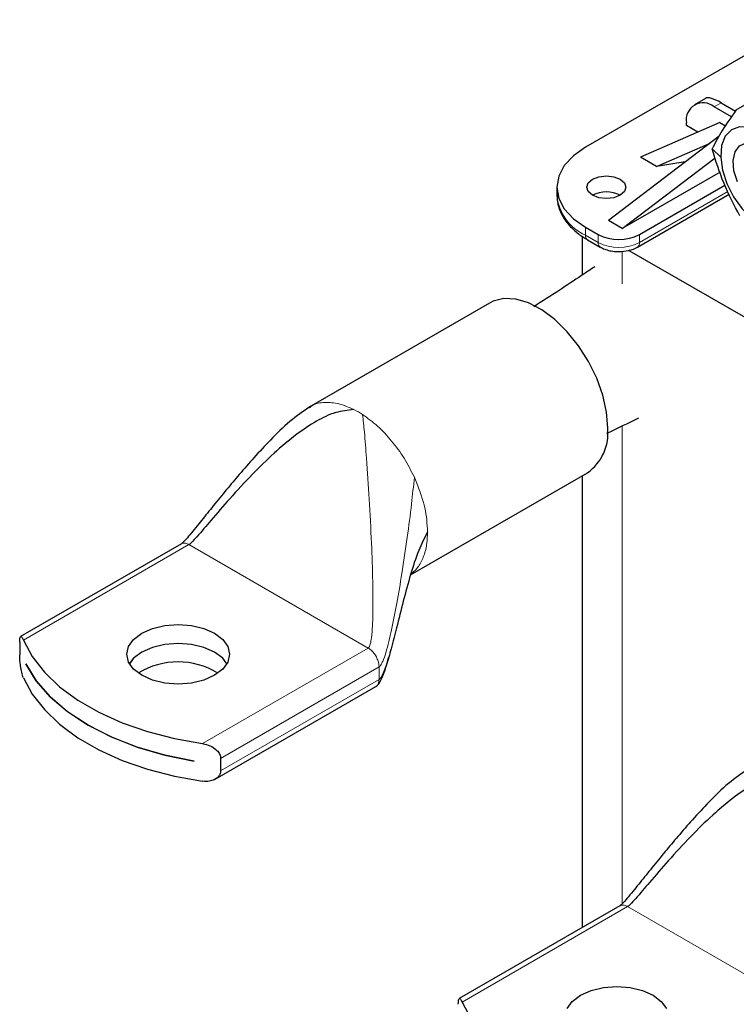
# Model space of a CAD drawing. Header units: millimetres. Extents: x 5 to 418, y 2 to 292.
# Tile 13 of 24: x 217 to 237, y 96 to 123. Entities that reach past the tile are written whole.
import ezdxf

# ---------------------------------------------------------------- set-up
doc = ezdxf.new("R2010")
doc.units = ezdxf.units.MM

msp = doc.modelspace()

# ---------------------------------------------------------------- linework, layer by layer
at = {"color": 7, "linetype": 'Continuous', "lineweight": 25}
for p, q in [((238.4271, 122.9341), (232.412, 119.4616)), ((236.5147, 120.4814), (237.6246, 121.1221)), ((235.6755, 120.7921), (235.3765, 120.6195)), ((236.386, 120.2917), (235.9098, 120.5666)), ((236.0984, 120.6755), (236.4921, 120.4482)), ((236.0701, 120.1366), (233.9064, 119.1922)), ((235.1556, 120.0549), (235.1556, 120.1311)), ((235.4687, 119.8741), (235.1556, 120.0549)), ((236.0701, 120.1366), (236.2215, 120.0492)), ((236.0489, 119.7669), (233.0342, 117.4696)), ((234.3419, 118.9409), (235.8001, 119.5773)), ((233.4114, 117.2519), (235.9378, 119.1772)), ((234.3419, 118.9409), (233.9064, 119.1922)), ((235.1236, 119.0618), (234.3419, 118.9409)), ((236.073, 118.7884), (233.4114, 117.2519)), ((233.8828, 117.0886), (236.2049, 118.4291)), ((231.6309, 118.3731), (231.6309, 118.1553)), ((233.8275, 116.7488), (236.3218, 118.1887)), ((233.4114, 117.2519), (233.0342, 117.4696)), ((232.412, 117.2845), (232.7514, 117.0886)), ((232.3179, 117.0422), (232.3179, 115.982)), ((232.4672, 116.9447), (232.8066, 116.7488)), ((232.4672, 116.9447), (232.4701, 116.9431)), ((233.5937, 116.6567), (242.888, 111.2912)), ((229.7965, 115.2246), (224.8905, 112.3924)), ((224.9008, 112.3832), (224.9274, 112.4017)), ((227.6495, 107.827), (232.463, 110.6057)), ((232.3179, 110.522), (232.3179, 98.2282)), ((221.4123, 108.6729), (217.0383, 106.1478)), ((217.013, 105.9919), (217.013, 105.6507)), ((217.1764, 105.4029), (217.1764, 105.4051)), ((217.1764, 105.4029), (217.1772, 105.4034)), ((222.3335, 102.2673), (226.7065, 104.7918)), ((221.7584, 102.7599), (221.7584, 102.7577)), ((222.4813, 102.8351), (222.4813, 102.4939)), ((233.3483, 98.823), (228.9743, 96.2979))]:
    msp.add_line(p, q, dxfattribs=at)
at = {"color": 7, "linetype": 'Continuous', "lineweight": 18}
for p, q in [((236.0984, 120.6755), (235.9098, 120.5666)), ((236.0897, 119.1959), (235.8545, 119.4169)), ((236.2875, 118.2591), (233.8828, 116.8709)), ((232.412, 117.0668), (232.412, 117.2845)), ((232.7514, 117.0886), (232.7514, 116.8709)), ((233.8828, 116.8709), (233.8828, 117.0886)), ((232.7514, 116.8709), (232.412, 117.0668)), ((233.4114, 116.6337), (233.4114, 115.7497)), ((233.4114, 111.8805), (233.4114, 98.8793)), ((227.7526, 110.4842), (227.8153, 110.3419)), ((217.1143, 106.0504), (221.6199, 108.6514)), ((226.4974, 105.8357), (221.6199, 108.6514)), ((226.4974, 105.8357), (221.9918, 103.2347)), ((222.4813, 102.8351), (226.7928, 105.3241)), ((226.7928, 105.3241), (226.7759, 105.4476)), ((226.7928, 104.9829), (226.7928, 105.3241)), ((226.7928, 104.9829), (222.4813, 102.4939)), ((229.0503, 96.2006), (233.5559, 98.8016)), ((238.4334, 95.9859), (233.5559, 98.8016))]:
    msp.add_line(p, q, dxfattribs=at)
at = {"color": 7, "linetype": 'Continuous', "lineweight": 25, "flags": 128}
for points in [[(238.1081, 118.752), (237.9257, 119.1109), (237.6927, 119.436), (237.425, 119.705), (237.1407, 119.8995), (236.8593, 120.0065), (236.5999, 120.0185), (236.3802, 119.9347), (236.2152, 119.7609), (236.1161, 119.5089), (236.0897, 119.1959)], [(236.5443, 118.5178), (236.4514, 118.8219), (236.43, 119.1056), (236.4823, 119.3411), (236.6031, 119.5054), (236.7807, 119.5824), (236.9976, 119.5645), (237.2326, 119.4535), (237.4627, 119.2603), (237.6654, 119.0037), (237.8209, 118.709)], [(232.412, 119.4616), (232.0803, 119.2283), (231.8339, 118.9622), (231.6822, 118.6734), (231.6309, 118.3731), (231.6822, 118.0727), (231.8339, 117.784), (232.0803, 117.5178), (232.412, 117.2845)], [(236.0897, 119.1959), (236.1378, 118.8431), (236.2571, 118.4747), (236.4395, 118.1158), (236.6725, 117.7907), (236.9402, 117.5218), (237.2245, 117.3272), (237.5059, 117.2202), (237.7653, 117.2082), (237.985, 117.292), (238.15, 117.4658), (238.2491, 117.7178), (238.2754, 118.0309)], [(232.6005, 118.5908), (232.7736, 118.6575), (232.9777, 118.681), (233.1818, 118.6575), (233.3548, 118.5908), (233.4704, 118.4909), (233.511, 118.3731), (233.4704, 118.2553), (233.3548, 118.1554), (233.1818, 118.0886), (232.9777, 118.0652), (232.7736, 118.0886), (232.6005, 118.1554), (232.4849, 118.2553), (232.4443, 118.3731), (232.4849, 118.4909), (232.6005, 118.5908)], [(233.0154, 111.8266), (232.9813, 112.2584), (232.8803, 112.7139), (232.716, 113.1766), (232.4944, 113.63), (232.2235, 114.0574), (231.9131, 114.4436), (231.5743, 114.7746), (231.2195, 115.0384), (230.8614, 115.2254), (230.513, 115.3289), (230.1869, 115.3452), (229.8949, 115.2736), (229.7965, 115.2246)], [(222.3145, 105.0937), (222.0245, 104.9653), (221.6869, 104.8845), (221.3245, 104.857), (220.9622, 104.8845), (220.6245, 104.9653), (220.3346, 105.0937), (220.1121, 105.2611), (219.9722, 105.456), (219.9245, 105.6652), (219.9722, 105.8744), (220.1121, 106.0693), (220.3346, 106.2367), (220.6245, 106.3651), (220.9622, 106.4459), (221.3245, 106.4734), (221.6869, 106.4459), (222.0245, 106.3651), (222.3145, 106.2367), (222.537, 106.0693), (222.6768, 105.8744), (222.7245, 105.6652), (222.6768, 105.456), (222.537, 105.2611), (222.3145, 105.0937)], [(217.1143, 106.0504), (217.3538, 105.6067), (217.6842, 105.1829), (218.1007, 104.7852), (218.5972, 104.4194), (219.1665, 104.0908), (219.8002, 103.8041), (220.4891, 103.5637), (221.2232, 103.373), (221.9918, 103.2347)], [(222.6528, 105.4099), (222.537, 105.5587), (222.3145, 105.7261), (222.0245, 105.8545), (221.6869, 105.9353), (221.3245, 105.9628), (220.9622, 105.9353), (220.6245, 105.8545), (220.3346, 105.7261), (220.1121, 105.5587), (219.9962, 105.4099)], [(222.6522, 105.4088), (222.537, 105.5565), (222.3145, 105.7239), (222.0245, 105.8523), (221.6869, 105.9331), (221.3245, 105.9606), (220.9622, 105.9331), (220.6245, 105.8523), (220.3346, 105.7239), (220.1121, 105.5565), (219.9968, 105.4088)], [(217.1764, 105.4051), (217.4593, 104.9453), (217.8408, 104.5098), (218.3146, 104.1057), (218.8732, 103.7395), (219.5076, 103.417), (220.2076, 103.1435), (220.9619, 102.9233), (221.7584, 102.7599)], [(221.7584, 102.7577), (220.9619, 102.9211), (220.2076, 103.1413), (219.5076, 103.4148), (218.8732, 103.7373), (218.3146, 104.1035), (217.8408, 104.5076), (217.4593, 104.9431), (217.1764, 105.4029)], [(217.1143, 105.027), (217.3538, 104.5833), (217.6842, 104.1595), (218.1007, 103.7618), (218.5972, 103.396), (219.1665, 103.0674), (219.8002, 102.7807), (220.4891, 102.5403), (221.2232, 102.3496), (221.9918, 102.2113)], [(231.9082, 96.0245), (232.0481, 96.2195), (232.2706, 96.3868), (232.5605, 96.5153), (232.8982, 96.596), (233.2605, 96.6236), (233.6229, 96.596), (233.9605, 96.5153), (234.2505, 96.3868), (234.4729, 96.2195), (234.6128, 96.0245)], [(229.0503, 96.2006), (229.2898, 95.7569), (229.6202, 95.3331), (230.0367, 94.9354), (230.5332, 94.5695), (231.1024, 94.2409), (231.7361, 93.9543), (232.4251, 93.7139), (233.1592, 93.5231), (233.9278, 93.3849)]]:
    msp.add_lwpolyline(points, dxfattribs=at)
at = {"color": 7, "linetype": 'Continuous', "lineweight": 25}
for centre, radius, start, end in [((235.6154, 120.2057), 0.4658, 50.79671, 189.21404), ((232.9777, 117.4274), 0.8198, 62.6154, 117.38998), ((233.3171, 118.1804), 1.2296, 242.60967, 297.39033), ((231.7017, 111.6856), 1.3212, 305.18306, 6.12912), ((221.3245, 103.3937), 2.0667, 58.37609, 121.62391)]:
    msp.add_arc(centre, radius, start, end, dxfattribs=at)
at = {"color": 7, "linetype": 'Continuous', "lineweight": 18}
for centre, radius, start, end in [((232.9655, 118.2884), 1.3412, 185.6948, 245.62534), ((232.5388, 117.0506), 0.1279, 172.74417, 235.94365), ((232.878, 116.8546), 0.1276, 172.70607, 236.32432), ((233.3171, 117.9626), 1.2296, 242.60967, 297.39033), ((233.7559, 116.8547), 0.1278, 303.99856, 7.26163), ((224.9728, 110.0853), 2.5126, 56.88363, 63.12174)]:
    msp.add_arc(centre, radius, start, end, dxfattribs=at)
at = {"color": 7, "linetype": 'Continuous', "lineweight": 25}
msp.add_ellipse((236.4755, 120.0222), major_axis=(0.8193, -0.7545), ratio=0.2648379, start_param=2.2736773, end_param=3.0589942, dxfattribs=at)
for points, knots in [([(236.5147, 120.4814), (236.3793, 120.2893), (236.1084, 119.9052), (235.9392, 119.5796), (235.8545, 119.4169)], [0, 0, 0, 0, 0.4999949, 1, 1, 1, 1]), ([(236.6086, 117.5986), (236.4573, 117.8875), (236.1552, 118.4643), (235.9546, 119.0997), (235.8545, 119.4169)], [0, 0, 0, 0, 0.5008729, 1, 1, 1, 1]), ([(231.6401, 118.1718), (231.6387, 118.1099), (231.6351, 117.9526), (231.7171, 117.7054), (231.8674, 117.4443), (232.0848, 117.2121), (232.2895, 117.0461), (232.4332, 116.969), (232.4722, 116.9481)], [0, 0, 0, 0, 0.1284481, 0.3266028, 0.5273892, 0.7285124, 0.9263538, 1, 1, 1, 1]), ([(232.8095, 116.7517), (232.8297, 116.739), (232.8862, 116.7034), (233.0024, 116.6639), (233.1522, 116.6293), (233.262, 116.625), (233.3171, 116.6229)], [0, 0, 0, 0, 0.144289, 0.4028286, 0.7003678, 1, 1, 1, 1]), ([(233.3171, 116.6229), (233.4073, 116.6282), (233.5325, 116.6356), (233.6983, 116.6869), (233.783, 116.7172), (233.8256, 116.7481), (233.8271, 116.7492)], [0, 0, 0, 0, 0.4885109, 0.6776878, 0.9887784, 1, 1, 1, 1]), ([(232.6626, 116.2132), (232.5421, 116.1323), (232.2221, 115.9174), (231.6887, 115.5632), (231.2382, 115.2737), (231.0052, 115.1241)], [0, 0, 0, 0, 0.2256584, 0.5995529, 1, 1, 1, 1]), ([(224.9227, 112.4108), (224.733, 112.2797), (224.337, 112.0061), (223.8496, 111.5152), (223.3954, 111.0302), (223.001, 110.5766), (222.6344, 110.1389), (222.2947, 109.722), (221.9663, 109.3136), (221.711, 108.9974), (221.5366, 108.792), (221.4621, 108.714), (221.4295, 108.6844), (221.4176, 108.6765), (221.412, 108.6727)], [0, 0, 0, 0, 0.13097501, 0.27334428, 0.4021838, 0.52096946, 0.62681258, 0.73919178, 0.83882062, 0.93560718, 0.9745487, 0.98887575, 0.99470386, 1, 1, 1, 1]), ([(226.1087, 112.3265), (225.9395, 112.3065), (225.5685, 112.2627), (225.0564, 112.0009), (224.4988, 111.6297), (223.9213, 111.1382), (223.3185, 110.5467), (222.7539, 109.9318), (222.2623, 109.3617), (221.9255, 108.9642), (221.7338, 108.7506), (221.665, 108.6858), (221.6406, 108.6649), (221.6264, 108.6556), (221.6199, 108.6514)], [0, 0, 0, 0, 0.07811529, 0.17123727, 0.27878477, 0.41833284, 0.56298673, 0.72054406, 0.85578092, 0.95298571, 0.98555839, 0.99132613, 0.99605849, 1, 1, 1, 1]), ([(232.9956, 111.6804), (233.2346, 111.7957), (233.5204, 111.9337), (233.8168, 112.0753), (233.8654, 112.0985)], [0, 0, 0, 0, 0.836038, 1, 1, 1, 1]), ([(228.1128, 108.9964), (228.0277, 108.8285), (227.8379, 108.4536), (227.6417, 107.8124), (227.4482, 107.1101), (227.2813, 106.4345), (227.1332, 105.8481), (227.0094, 105.4092), (226.9108, 105.1442), (226.8397, 105.0215), (226.807, 104.9946), (226.7928, 104.9829)], [0, 0, 0, 0, 0.1299932, 0.2902615, 0.4657747, 0.6401872, 0.7795118, 0.8938175, 0.9654316, 0.9850387, 1, 1, 1, 1]), ([(217.013, 105.9919), (217.0137, 106.0228), (217.0151, 106.0844), (217.0264, 106.137), (217.0447, 106.1566), (217.0731, 106.1368), (217.0997, 106.0811), (217.1143, 106.0504)], [0, 0, 0, 0, 0.1700502, 0.3395785, 0.5217356, 0.736399, 1, 1, 1, 1]), ([(217.1143, 105.027), (217.0979, 105.0733), (217.0668, 105.1612), (217.0363, 105.3327), (217.0189, 105.49), (217.0134, 105.5928), (217.013, 105.6411), (217.013, 105.6507)], [0, 0, 0, 0, 0.2964962, 0.5639263, 0.7574128, 0.9519866, 1, 1, 1, 1]), ([(226.706, 104.7915), (226.7244, 104.8043), (226.7616, 104.8304), (226.8243, 104.9124), (226.9187, 105.1073), (226.9895, 105.3401), (227.0398, 105.5307), (227.0559, 105.592)], [0, 0, 0, 0, 0.0758767, 0.15368, 0.3309944, 0.7850893, 1, 1, 1, 1]), ([(221.9918, 103.2347), (222.0611, 103.2191), (222.193, 103.1893), (222.3487, 103.09), (222.4461, 102.9788), (222.4791, 102.892), (222.4809, 102.8445), (222.4813, 102.8351)], [0, 0, 0, 0, 0.2964962, 0.5639263, 0.7574128, 0.9519866, 1, 1, 1, 1]), ([(222.4813, 102.4939), (222.477, 102.461), (222.4684, 102.3951), (222.4036, 102.3117), (222.3057, 102.2461), (222.1653, 102.2013), (222.0535, 102.2078), (221.9918, 102.2113)], [0, 0, 0, 0, 0.1700502, 0.3395785, 0.5217356, 0.736399, 1, 1, 1, 1]), ([(236.8587, 102.561), (236.669, 102.4298), (236.273, 102.1562), (235.7856, 101.6654), (235.3314, 101.1804), (234.937, 100.7267), (234.5703, 100.2891), (234.2307, 99.8721), (233.9022, 99.4638), (233.647, 99.1476), (233.4726, 98.9422), (233.3981, 98.8641), (233.3655, 98.8346), (233.3536, 98.8266), (233.348, 98.8228)], [0, 0, 0, 0, 0.13097501, 0.27334428, 0.4021838, 0.52096946, 0.62681258, 0.73919178, 0.83882062, 0.93560718, 0.9745487, 0.98887575, 0.99470386, 1, 1, 1, 1]), ([(238.0447, 102.4766), (237.8755, 102.4566), (237.5045, 102.4128), (236.9923, 102.1511), (236.4347, 101.7798), (235.8573, 101.2883), (235.2544, 100.6969), (234.6899, 100.0819), (234.1982, 99.5119), (233.8615, 99.1143), (233.6698, 98.9007), (233.601, 98.836), (233.5765, 98.815), (233.5624, 98.8058), (233.5559, 98.8016)], [0, 0, 0, 0, 0.07811529, 0.17123727, 0.27878477, 0.41833284, 0.56298673, 0.72054406, 0.85578092, 0.95298571, 0.98555839, 0.99132613, 0.99605849, 1, 1, 1, 1]), ([(228.949, 96.142), (228.9497, 96.1729), (228.9511, 96.2346), (228.9623, 96.2871), (228.9806, 96.3067), (229.0091, 96.2869), (229.0357, 96.2313), (229.0503, 96.2006)], [0, 0, 0, 0, 0.1700502, 0.3395785, 0.5217356, 0.736399, 1, 1, 1, 1])]:
    msp.add_open_spline(points, degree=3, knots=knots, dxfattribs=at)
at = {"color": 7, "linetype": 'Continuous', "lineweight": 18}
for points, knots in [([(224.9274, 112.4017), (224.9447, 112.4143), (225.0534, 112.4939), (225.3151, 112.5297), (225.6956, 112.5054), (225.971, 112.3861), (226.1087, 112.3265)], [0, 0, 0, 0, 0.0593644, 0.3729096, 0.6864548, 1, 1, 1, 1]), ([(226.4974, 105.8357), (226.5036, 105.8407), (226.5174, 105.8518), (226.5374, 105.8891), (226.5662, 105.9766), (226.6113, 106.2703), (226.6305, 106.8405), (226.6243, 107.6974), (226.5875, 108.7428), (226.5288, 109.8679), (226.4614, 110.8788), (226.3978, 111.6925), (226.3617, 112.0356), (226.3455, 112.1898)], [0, 0, 0, 0, 0.0042374, 0.0094041, 0.0199941, 0.0470601, 0.1442955, 0.2795748, 0.4371816, 0.620855, 0.7920333, 0.9065799, 1, 1, 1, 1]), ([(226.7928, 105.3241), (226.8019, 105.3311), (226.8224, 105.3469), (226.8563, 105.3975), (226.9137, 105.5149), (227.018, 105.8308), (227.1432, 106.3607), (227.2836, 107.0814), (227.4252, 107.9204), (227.5584, 108.8221), (227.6747, 109.7002), (227.7286, 110.2425), (227.7526, 110.4842)], [0, 0, 0, 0, 0.0076043, 0.0170556, 0.0362353, 0.0838152, 0.2058975, 0.3445838, 0.4990775, 0.6870837, 0.8605578, 1, 1, 1, 1]), ([(228.1128, 108.9964), (228.1064, 108.8632), (228.0936, 108.5968), (227.9889, 108.2626), (227.8463, 108.0046), (227.7139, 107.8974), (227.6575, 107.8517)], [0, 0, 0, 0, 0.2671273, 0.5342545, 0.8013818, 1, 1, 1, 1]), ([(221.6199, 108.6514), (221.5898, 108.6655), (221.5296, 108.6936), (221.4573, 108.6962), (221.425, 108.6753), (221.4136, 108.6679)], [0, 0, 0, 0, 0.3920307, 0.7840615, 1, 1, 1, 1]), ([(226.7063, 104.7917), (226.7063, 104.7917), (226.7382, 104.7979), (226.7777, 104.8607), (226.7878, 104.9422), (226.7928, 104.9829)], [0, 0, 0, 0, 0.0001021, 0.5000511, 1, 1, 1, 1]), ([(233.5559, 98.8016), (233.5258, 98.8156), (233.4656, 98.8437), (233.3932, 98.8463), (233.361, 98.8255), (233.3495, 98.8181)], [0, 0, 0, 0, 0.3920307, 0.7840615, 1, 1, 1, 1])]:
    msp.add_open_spline(points, degree=3, knots=knots, dxfattribs=at)
for points in [[(226.3455, 112.1898), (226.483, 112.0903), (226.7579, 111.8913), (227.1419, 111.4784), (227.4875, 111.007), (227.6643, 110.6584), (227.7526, 110.4842)], [(227.8153, 110.3419), (227.9013, 110.109), (228.0733, 109.643), (228.0996, 109.2119), (228.1128, 108.9964)], [(226.7759, 105.4476), (226.7633, 105.4869), (226.7379, 105.5654), (226.6704, 105.6772), (226.5884, 105.7739), (226.5277, 105.8151), (226.4974, 105.8357)]]:
    msp.add_open_spline(points, degree=3, dxfattribs=at)

doc.saveas('drawing.dxf')
